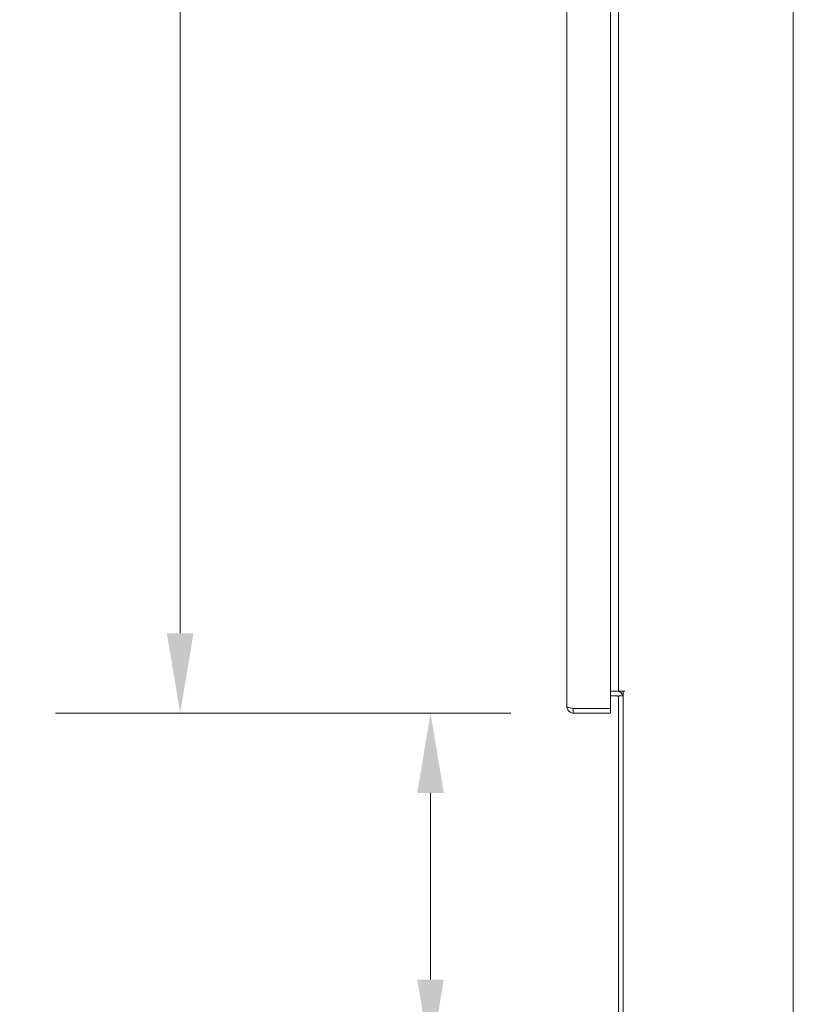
# Model space of a CAD drawing. Header units: inches. Extents: x 10 to 331, y 10 to 212.
# Tile 66 of 145: x 80 to 96, y 80 to 99. Entities that reach past the tile are written whole.
import ezdxf

# ---------------------------------------------------------------- set-up
doc = ezdxf.new("R2010")
doc.units = ezdxf.units.IN
doc.header["$LTSCALE"] = 20
doc.header["$MEASUREMENT"] = 0
for name, color, linetype, lineweight in [('Dimension (ANSI)', 7, 'Continuous', 5), ('Section Line (ANSI)', 7, 'Continuous', 5), ('Visible (ANSI)', 7, 'Continuous', 5)]:
    doc.layers.add(name, color=color, linetype=linetype, lineweight=lineweight)
doc.styles.add('ROMANS', font='romans.shx')
doc.dimstyles.new('Default (ANSI)', dxfattribs={"dimscale": 20, "dimtxt": 0.065, "dimasz": 0.08, "dimexe": 0.125, "dimexo": 0.0625, "dimgap": 0.031496, "dimtad": 0, "dimtih": 1, "dimtoh": 1, "dimrnd": 1e-08, "dimzin": 0, "dimdsep": 46, "dimtxsty": 'ROMANS', "dimcen": 0.09, "dimdle": 0.393701, "dimclrd": 256, "dimclre": 256, "dimclrt": 256, "dimadec": 0, "dimazin": 0, "dimtfac": 1.538462, "dimtofl": 0, "dimtmove": 0, "dimatfit": 3, "dimfxl": 1, "dimtolj": 1, "dimtzin": 0, "dimlwd": -1, "dimlwe": -1, "dimarcsym": 0})

# ---------------------------------------------------------------- blocks, each defined once
blk = doc.blocks.new('*D19')
at = {"layer": 'Defpoints', "color": 0, "transparency": 16777216}
for p in [(91.536, 147.668), (83.662, 85.418), (91.536, 85.418)]:
    blk.add_point(p, dxfattribs=at)
at = {"layer": 'Dimension (ANSI)', "transparency": 16777216}
for p, q in [((90.286, 147.668), (81.162, 147.668)), ((83.662, 146.068), (83.662, 121.413)), ((83.662, 87.018), (83.662, 111.673)), ((90.286, 85.418), (81.162, 85.418))]:
    blk.add_line(p, q, dxfattribs=at)
for points in [[(83.395, 146.068), (83.929, 146.068), (83.662, 147.668)], [(83.395, 87.018), (83.929, 87.018), (83.662, 85.418)]]:
    blk.add_solid(points, dxfattribs=at)
at = {"layer": 'Dimension (ANSI)', "transparency": 16777216, "insert": (83.662, 116.543), "char_height": 1.3, "attachment_point": 5, "style": 'ROMANS'}
blk.add_mtext('\\A1;62.25\\PDOOR\\PHEIGHT\\P(TYP.)', dxfattribs=at)
blk = doc.blocks.new('*D22')
at = {"layer": 'Defpoints', "color": 0, "transparency": 16777216}
for p in [(88.678, 85.418), (91.536, 85.418), (92.571, 78.481)]:
    blk.add_point(p, dxfattribs=at)
at = {"layer": 'Dimension (ANSI)', "transparency": 16777216}
for p, q in [((90.286, 85.418), (86.178, 85.418)), ((88.678, 83.818), (88.678, 80.081)), ((91.321, 78.481), (86.178, 78.481)), ((88.678, 78.481), (88.678, 73.593)), ((88.678, 73.593), (87.078, 73.593))]:
    blk.add_line(p, q, dxfattribs=at)
for points in [[(88.411, 83.818), (88.944, 83.818), (88.678, 85.418)], [(88.411, 80.081), (88.944, 80.081), (88.678, 78.481)]]:
    blk.add_solid(points, dxfattribs=at)
at = {"layer": 'Dimension (ANSI)', "transparency": 16777216, "insert": (83.662, 73.593), "char_height": 1.3, "attachment_point": 5, "style": 'ROMANS'}
blk.add_mtext('\\A1;(6.94)\\PTYP.', dxfattribs=at)
blk = doc.blocks.new('2dTransSection1')
at = {"layer": 'Section Line (ANSI)', "linetype": 'Continuous'}
blk.add_line((4.79732, 7.63028), (4.79732, 3.82246), dxfattribs=at)

msp = doc.modelspace()

# ---------------------------------------------------------------- linework, layer by layer
at = {"layer": 'Visible (ANSI)'}
for p, q in [((91.411, 85.543), (91.411, 147.543)), ((92.286, 147.574), (92.286, 85.513)), ((92.446, 85.856), (92.446, 147.231)), ((92.415, 85.856), (92.286, 85.856)), ((92.446, 85.856), (92.415, 85.856)), ((92.446, 85.856), (92.571, 85.856)), ((92.572, 85.855), (92.54, 85.855)), ((92.54, 78.574), (92.54, 85.855)), ((92.571, 85.856), (92.572, 85.856)), ((92.572, 85.856), (92.572, 85.855)), ((92.286, 85.762), (92.415, 85.762)), ((92.446, 85.762), (92.446, 78.606)), ((92.54, 85.762), (92.446, 85.762)), ((92.286, 85.513), (91.536, 85.513)), ((91.536, 85.512), (92.286, 85.512)), ((91.536, 85.512), (91.536, 85.418)), ((91.536, 85.418), (92.286, 85.418)), ((92.286, 85.512), (92.286, 85.418))]:
    msp.add_line(p, q, dxfattribs=at)
for radius, start in [(0.125, 14.4834), (0.0313, 0)]:
    msp.add_arc((92.415, 85.731), radius, start, 90, dxfattribs=at)
for points, knots in [([(91.411, 85.543), (91.411, 85.499), (91.436, 85.456), (91.474, 85.435), (91.493, 85.424), (91.514, 85.418), (91.536, 85.418)], [0, 0, 0, 0, 1.04908, 1.04908, 1.04908, 1.570796, 1.570796, 1.570796, 1.570796]), ([(91.536, 85.513), (91.492, 85.519), (91.449, 85.526), (91.428, 85.533), (91.417, 85.536), (91.411, 85.54), (91.411, 85.543)], [0, 0, 0, 0, 1.04908, 1.04908, 1.04908, 1.570796, 1.570796, 1.570796, 1.570796]), ([(91.523, 85.515), (91.527, 85.513), (91.53, 85.512), (91.533, 85.512), (91.534, 85.512), (91.535, 85.512), (91.536, 85.512)], [1.1535244, 1.1535244, 1.1535244, 1.1535244, 1.4834748, 1.4834748, 1.4834748, 1.5707963, 1.5707963, 1.5707963, 1.5707963])]:
    msp.add_open_spline(points, degree=3, knots=knots, dxfattribs=at)

# ---------------------------------------------------------------- block references
at = {"layer": 'Section Line (ANSI)', "xscale": 20, "yscale": 20, "zscale": 20}
msp.add_blockref('2dTransSection1', (0, 0), dxfattribs=at)

# ---------------------------------------------------------------- dimensions: what is measured, and where the dimension line sits
at = {"layer": 'Dimension (ANSI)'}
for base, p1, angle, text, override, picture, middle in [((83.662, 85.418), (91.536, 147.668), 90, '<>\\PDOOR\\PHEIGHT\\P(TYP.)', {"dimdec": 2, "dimtp": 0, "dimtm": 0, "dimtdec": 2, "dimatfit": 1}, '*D19', (83.662, 116.543)), ((88.678, 85.418), (92.571, 78.481), 270, '(<>)\\PTYP.', {"dimgap": 0.031496, "dimdec": 2, "dimtol": 0, "dimlim": 0, "dimtp": 0, "dimtm": 0, "dimtdec": 2, "dimatfit": 2}, '*D22', (83.662, 73.593))]:
    dim = msp.add_linear_dim(base=base, p1=p1, p2=(91.536, 85.418), angle=angle, text=text, dimstyle='Default (ANSI)', override=override, dxfattribs=at)
    dim.commit()
    dim.dimension.update_dxf_attribs({"geometry": picture, "text_midpoint": middle, "dimtype": 160})

doc.saveas('drawing.dxf')
